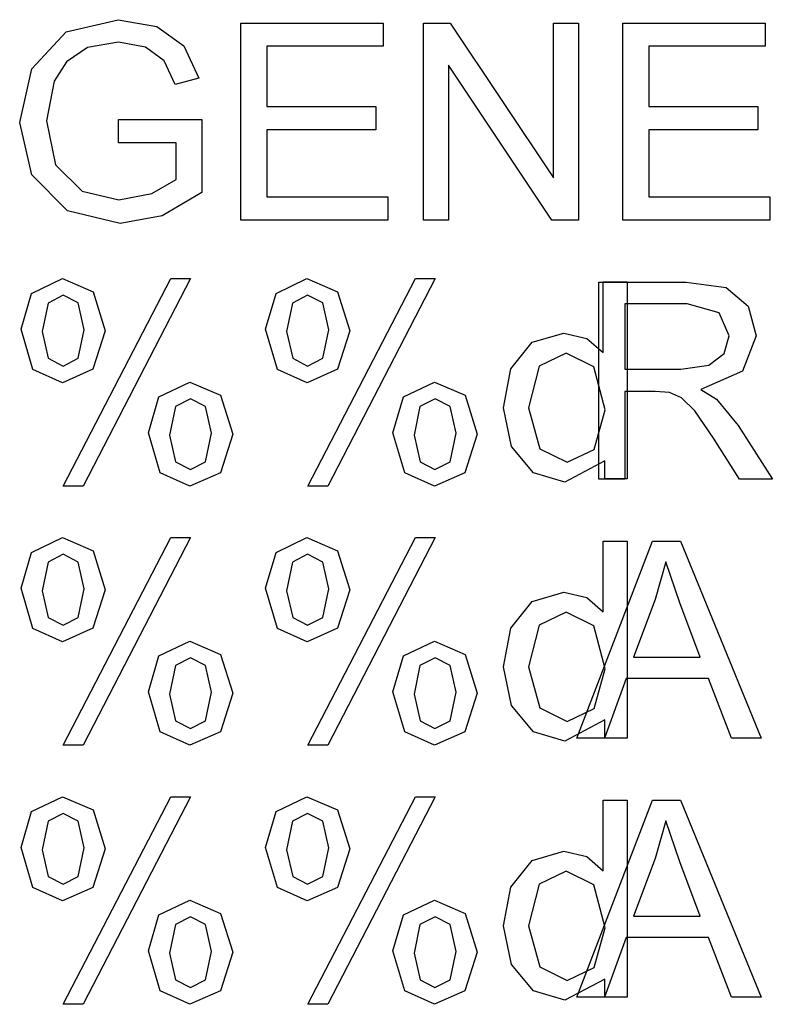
# Model space of a CAD drawing. Extents: x -1077 to 53, y -1488 to -1083.
# Tile 20 of 45: x -876 to -863, y -1364 to -1347. Entities that reach past the tile are written whole.
import ezdxf

# ---------------------------------------------------------------- set-up
doc = ezdxf.new("R2010")
doc.units = 0
doc.layers.add('MTEXT', color=7, linetype='Continuous', true_color=0xffffff)

msp = doc.modelspace()

# ---------------------------------------------------------------- linework, layer by layer
at = {"layer": 'MTEXT'}
for p, q in [((-875.351, -1347.403), (-874.442, -1347.192)), ((-874.442, -1347.192), (-873.767, -1347.313)), ((-873.767, -1347.313), (-873.294, -1347.65)), ((-872.301, -1350.692), (-872.301, -1347.251)), ((-872.301, -1347.251), (-869.813, -1347.251)), ((-869.813, -1347.251), (-869.813, -1347.657)), ((-869.109, -1350.692), (-869.109, -1347.251)), ((-869.109, -1347.251), (-868.642, -1347.251)), ((-868.642, -1347.251), (-866.834, -1349.952)), ((-866.834, -1349.952), (-866.834, -1347.251)), ((-866.834, -1347.251), (-866.398, -1347.251)), ((-866.398, -1347.251), (-866.398, -1350.692)), ((-865.623, -1350.692), (-865.623, -1347.251)), ((-865.623, -1347.251), (-863.135, -1347.251)), ((-863.135, -1347.251), (-863.135, -1347.657)), ((-875.955, -1348.05), (-875.351, -1347.403)), ((-874.98, -1347.677), (-875.347, -1347.927)), ((-874.44, -1347.582), (-874.98, -1347.677)), ((-873.966, -1347.672), (-874.44, -1347.582)), ((-873.637, -1347.913), (-873.966, -1347.672)), ((-873.294, -1347.65), (-873.034, -1348.213)), ((-869.813, -1347.657), (-871.846, -1347.657)), ((-871.846, -1347.657), (-871.846, -1348.711)), ((-863.135, -1347.657), (-865.168, -1347.657)), ((-865.168, -1347.657), (-865.168, -1348.711)), ((-876.165, -1348.988), (-875.955, -1348.05)), ((-875.347, -1347.927), (-875.564, -1348.267)), ((-873.445, -1348.326), (-873.637, -1347.913)), ((-866.865, -1350.692), (-868.672, -1347.988)), ((-868.672, -1347.988), (-868.672, -1350.692)), ((-873.034, -1348.213), (-873.445, -1348.326)), ((-875.564, -1348.267), (-875.696, -1348.959)), ((-871.846, -1348.711), (-869.942, -1348.711)), ((-869.942, -1348.711), (-869.942, -1349.114)), ((-865.168, -1348.711), (-863.264, -1348.711)), ((-863.264, -1348.711), (-863.264, -1349.114)), ((-874.44, -1348.938), (-872.982, -1348.936)), ((-874.44, -1349.342), (-874.44, -1348.938)), ((-872.982, -1348.936), (-872.982, -1350.213)), ((-875.954, -1349.905), (-876.165, -1348.988)), ((-875.696, -1348.959), (-875.537, -1349.729)), ((-869.942, -1349.114), (-871.846, -1349.114)), ((-871.846, -1349.114), (-871.846, -1350.286)), ((-863.264, -1349.114), (-865.168, -1349.114)), ((-865.168, -1349.114), (-865.168, -1350.286)), ((-873.428, -1349.342), (-874.44, -1349.342)), ((-873.428, -1349.983), (-873.428, -1349.342)), ((-875.537, -1349.729), (-875.076, -1350.19)), ((-875.328, -1350.533), (-875.954, -1349.905)), ((-873.855, -1350.226), (-873.428, -1349.983)), ((-875.076, -1350.19), (-874.433, -1350.34)), ((-874.433, -1350.34), (-873.855, -1350.226)), ((-872.982, -1350.213), (-873.675, -1350.616)), ((-871.846, -1350.286), (-869.733, -1350.286)), ((-869.733, -1350.286), (-869.733, -1350.692)), ((-865.168, -1350.286), (-863.055, -1350.286)), ((-863.055, -1350.286), (-863.055, -1350.692)), ((-874.407, -1350.751), (-875.328, -1350.533)), ((-873.675, -1350.616), (-874.407, -1350.751)), ((-869.733, -1350.692), (-872.301, -1350.692)), ((-868.672, -1350.692), (-869.109, -1350.692)), ((-866.398, -1350.692), (-866.865, -1350.692)), ((-863.055, -1350.692), (-865.623, -1350.692)), ((-875.956, -1351.973), (-875.419, -1351.715)), ((-875.419, -1351.715), (-874.882, -1351.946)), ((-875.405, -1355.342), (-873.522, -1351.715)), ((-873.179, -1351.715), (-875.055, -1355.342)), ((-873.522, -1351.715), (-873.179, -1351.715)), ((-871.682, -1351.973), (-871.144, -1351.715)), ((-871.144, -1351.715), (-870.608, -1351.946)), ((-871.13, -1355.342), (-869.247, -1351.715)), ((-868.905, -1351.715), (-870.78, -1355.342)), ((-869.247, -1351.715), (-868.905, -1351.715)), ((-866.043, -1355.218), (-866.043, -1351.776)), ((-866.043, -1351.776), (-864.517, -1351.776)), ((-865.966, -1353.009), (-865.966, -1351.774)), ((-865.966, -1351.774), (-865.546, -1351.774)), ((-865.546, -1351.774), (-865.546, -1355.215)), ((-864.517, -1351.776), (-863.818, -1351.869)), ((-876.142, -1352.6), (-875.956, -1351.973)), ((-875.407, -1352.006), (-875.669, -1352.142)), ((-875.144, -1352.141), (-875.407, -1352.006)), ((-874.882, -1351.946), (-874.67, -1352.626)), ((-871.867, -1352.6), (-871.682, -1351.973)), ((-871.132, -1352.006), (-871.394, -1352.142)), ((-870.869, -1352.141), (-871.132, -1352.006)), ((-870.608, -1351.946), (-870.395, -1352.626)), ((-863.818, -1351.869), (-863.435, -1352.196)), ((-875.669, -1352.142), (-875.773, -1352.642)), ((-875.038, -1352.61), (-875.144, -1352.141)), ((-871.394, -1352.142), (-871.499, -1352.642)), ((-870.764, -1352.61), (-870.869, -1352.141)), ((-864.499, -1352.157), (-865.588, -1352.157)), ((-865.588, -1352.157), (-865.588, -1353.295)), ((-863.939, -1352.314), (-864.499, -1352.157)), ((-863.435, -1352.196), (-863.292, -1352.715)), ((-863.762, -1352.715), (-863.939, -1352.314)), ((-875.934, -1353.302), (-876.142, -1352.6)), ((-875.773, -1352.642), (-875.668, -1353.108)), ((-875.143, -1353.107), (-875.038, -1352.61)), ((-874.67, -1352.626), (-874.885, -1353.299)), ((-871.659, -1353.302), (-871.867, -1352.6)), ((-871.499, -1352.642), (-871.393, -1353.108)), ((-870.868, -1353.107), (-870.764, -1352.61)), ((-870.395, -1352.626), (-870.61, -1353.299)), ((-867.21, -1352.828), (-866.654, -1352.666)), ((-866.654, -1352.666), (-866.252, -1352.761)), ((-863.853, -1353.024), (-863.762, -1352.715)), ((-863.292, -1352.715), (-863.529, -1353.333)), ((-867.583, -1353.294), (-867.21, -1352.828)), ((-866.252, -1352.761), (-865.966, -1353.009)), ((-866.614, -1353.016), (-867.084, -1353.246)), ((-866.128, -1353.255), (-866.614, -1353.016)), ((-864.121, -1353.23), (-863.853, -1353.024)), ((-875.668, -1353.108), (-875.407, -1353.243)), ((-875.407, -1353.243), (-875.143, -1353.107)), ((-871.393, -1353.108), (-871.132, -1353.243)), ((-871.132, -1353.243), (-870.868, -1353.107)), ((-864.609, -1353.295), (-864.121, -1353.23)), ((-875.414, -1353.534), (-875.934, -1353.302)), ((-874.885, -1353.299), (-875.414, -1353.534)), ((-871.139, -1353.534), (-871.659, -1353.302)), ((-870.61, -1353.299), (-871.139, -1353.534)), ((-867.708, -1353.971), (-867.583, -1353.294)), ((-867.084, -1353.246), (-867.273, -1353.971)), ((-865.931, -1354.006), (-866.128, -1353.255)), ((-865.588, -1353.295), (-864.609, -1353.295)), ((-863.529, -1353.333), (-864.262, -1353.652)), ((-873.731, -1353.78), (-873.191, -1353.523)), ((-873.191, -1353.523), (-872.655, -1353.754)), ((-869.456, -1353.78), (-868.916, -1353.523)), ((-868.916, -1353.523), (-868.38, -1353.754)), ((-872.655, -1353.754), (-872.442, -1354.434)), ((-868.38, -1353.754), (-868.168, -1354.434)), ((-865.06, -1353.689), (-865.588, -1353.689)), ((-865.588, -1353.689), (-865.588, -1355.218)), ((-864.806, -1353.706), (-865.06, -1353.689)), ((-864.598, -1353.797), (-864.806, -1353.706)), ((-864.262, -1353.652), (-863.987, -1353.823)), ((-873.916, -1354.408), (-873.731, -1353.78)), ((-873.179, -1353.814), (-873.443, -1353.95)), ((-872.916, -1353.949), (-873.179, -1353.814)), ((-869.642, -1354.408), (-869.456, -1353.78)), ((-868.905, -1353.814), (-869.169, -1353.95)), ((-868.642, -1353.949), (-868.905, -1353.814)), ((-864.367, -1354.027), (-864.598, -1353.797)), ((-863.987, -1353.823), (-863.609, -1354.281)), ((-873.443, -1353.95), (-873.548, -1354.45)), ((-872.811, -1354.417), (-872.916, -1353.949)), ((-869.169, -1353.95), (-869.273, -1354.45)), ((-868.536, -1354.417), (-868.642, -1353.949)), ((-867.57, -1354.648), (-867.708, -1353.971)), ((-867.273, -1353.971), (-867.071, -1354.687)), ((-866.124, -1354.698), (-865.931, -1354.006)), ((-864.038, -1354.502), (-864.367, -1354.027)), ((-873.709, -1355.108), (-873.916, -1354.408)), ((-872.915, -1354.915), (-872.811, -1354.417)), ((-872.442, -1354.434), (-872.657, -1355.106)), ((-869.434, -1355.108), (-869.642, -1354.408)), ((-868.641, -1354.915), (-868.536, -1354.417)), ((-868.168, -1354.434), (-868.382, -1355.106)), ((-863.609, -1354.281), (-863.01, -1355.218)), ((-873.548, -1354.45), (-873.442, -1354.915)), ((-869.273, -1354.45), (-869.168, -1354.915)), ((-863.583, -1355.218), (-864.038, -1354.502)), ((-867.183, -1355.107), (-867.57, -1354.648)), ((-867.071, -1354.687), (-866.595, -1354.924)), ((-866.595, -1354.924), (-866.124, -1354.698)), ((-873.442, -1354.915), (-873.182, -1355.051)), ((-873.182, -1355.051), (-872.915, -1354.915)), ((-869.168, -1354.915), (-868.907, -1355.051)), ((-868.907, -1355.051), (-868.641, -1354.915)), ((-865.938, -1354.901), (-866.635, -1355.272)), ((-865.938, -1355.215), (-865.938, -1354.901)), ((-873.189, -1355.342), (-873.709, -1355.108)), ((-872.657, -1355.106), (-873.189, -1355.342)), ((-868.914, -1355.342), (-869.434, -1355.108)), ((-868.382, -1355.106), (-868.914, -1355.342)), ((-866.635, -1355.272), (-867.183, -1355.107)), ((-865.588, -1355.218), (-866.043, -1355.218)), ((-865.546, -1355.215), (-865.938, -1355.215)), ((-863.01, -1355.218), (-863.583, -1355.218)), ((-875.055, -1355.342), (-875.405, -1355.342)), ((-870.78, -1355.342), (-871.13, -1355.342)), ((-875.956, -1356.499), (-875.419, -1356.241)), ((-875.419, -1356.241), (-874.882, -1356.472)), ((-875.405, -1359.868), (-873.522, -1356.241)), ((-873.179, -1356.241), (-875.055, -1359.868)), ((-873.522, -1356.241), (-873.179, -1356.241)), ((-871.682, -1356.499), (-871.144, -1356.241)), ((-871.144, -1356.241), (-870.608, -1356.472)), ((-871.13, -1359.868), (-869.247, -1356.241)), ((-868.905, -1356.241), (-870.78, -1359.868)), ((-869.247, -1356.241), (-868.905, -1356.241)), ((-866.428, -1359.743), (-865.107, -1356.302)), ((-865.966, -1357.534), (-865.966, -1356.3)), ((-865.966, -1356.3), (-865.546, -1356.3)), ((-865.546, -1356.3), (-865.546, -1359.741)), ((-865.107, -1356.302), (-864.616, -1356.302)), ((-864.616, -1356.302), (-863.208, -1359.743)), ((-876.142, -1357.126), (-875.956, -1356.499)), ((-874.882, -1356.472), (-874.67, -1357.152)), ((-871.867, -1357.126), (-871.682, -1356.499)), ((-870.608, -1356.472), (-870.395, -1357.152)), ((-875.669, -1356.668), (-875.773, -1357.168)), ((-875.407, -1356.532), (-875.669, -1356.668)), ((-875.144, -1356.667), (-875.407, -1356.532)), ((-875.038, -1357.135), (-875.144, -1356.667)), ((-871.394, -1356.668), (-871.499, -1357.168)), ((-871.132, -1356.532), (-871.394, -1356.668)), ((-870.869, -1356.667), (-871.132, -1356.532)), ((-870.764, -1357.135), (-870.869, -1356.667)), ((-864.872, -1356.663), (-865.057, -1357.321)), ((-864.628, -1357.377), (-864.872, -1356.663)), ((-875.934, -1357.828), (-876.142, -1357.126)), ((-875.773, -1357.168), (-875.668, -1357.634)), ((-875.143, -1357.633), (-875.038, -1357.135)), ((-874.67, -1357.152), (-874.885, -1357.824)), ((-871.659, -1357.828), (-871.867, -1357.126)), ((-871.499, -1357.168), (-871.393, -1357.634)), ((-870.868, -1357.633), (-870.764, -1357.135)), ((-870.395, -1357.152), (-870.61, -1357.824)), ((-867.21, -1357.354), (-866.654, -1357.192)), ((-866.654, -1357.192), (-866.252, -1357.287)), ((-867.583, -1357.82), (-867.21, -1357.354)), ((-866.252, -1357.287), (-865.966, -1357.534)), ((-865.057, -1357.321), (-865.435, -1358.33)), ((-866.614, -1357.541), (-867.084, -1357.771)), ((-866.128, -1357.781), (-866.614, -1357.541)), ((-864.269, -1358.33), (-864.628, -1357.377)), ((-875.668, -1357.634), (-875.407, -1357.769)), ((-875.407, -1357.769), (-875.143, -1357.633)), ((-871.393, -1357.634), (-871.132, -1357.769)), ((-871.132, -1357.769), (-870.868, -1357.633)), ((-875.414, -1358.06), (-875.934, -1357.828)), ((-874.885, -1357.824), (-875.414, -1358.06)), ((-871.139, -1358.06), (-871.659, -1357.828)), ((-870.61, -1357.824), (-871.139, -1358.06)), ((-867.708, -1358.497), (-867.583, -1357.82)), ((-867.084, -1357.771), (-867.273, -1358.497)), ((-865.931, -1358.532), (-866.128, -1357.781)), ((-873.731, -1358.305), (-873.191, -1358.048)), ((-873.191, -1358.048), (-872.655, -1358.28)), ((-869.456, -1358.305), (-868.916, -1358.048)), ((-868.916, -1358.048), (-868.38, -1358.28)), ((-873.916, -1358.933), (-873.731, -1358.305)), ((-873.179, -1358.339), (-873.443, -1358.476)), ((-872.916, -1358.474), (-873.179, -1358.339)), ((-872.655, -1358.28), (-872.442, -1358.959)), ((-869.642, -1358.933), (-869.456, -1358.305)), ((-868.905, -1358.339), (-869.169, -1358.476)), ((-868.642, -1358.474), (-868.905, -1358.339)), ((-868.38, -1358.28), (-868.168, -1358.959)), ((-865.435, -1358.33), (-864.269, -1358.33)), ((-873.443, -1358.476), (-873.548, -1358.976)), ((-872.811, -1358.943), (-872.916, -1358.474)), ((-869.169, -1358.476), (-869.273, -1358.976)), ((-868.536, -1358.943), (-868.642, -1358.474)), ((-867.57, -1359.174), (-867.708, -1358.497)), ((-867.273, -1358.497), (-867.071, -1359.213)), ((-866.124, -1359.223), (-865.931, -1358.532)), ((-865.567, -1358.701), (-865.945, -1359.743)), ((-864.128, -1358.701), (-865.567, -1358.701)), ((-863.726, -1359.743), (-864.128, -1358.701)), ((-873.709, -1359.634), (-873.916, -1358.933)), ((-873.548, -1358.976), (-873.442, -1359.44)), ((-872.915, -1359.44), (-872.811, -1358.943)), ((-872.442, -1358.959), (-872.657, -1359.632)), ((-869.434, -1359.634), (-869.642, -1358.933)), ((-869.273, -1358.976), (-869.168, -1359.44)), ((-868.641, -1359.44), (-868.536, -1358.943)), ((-868.168, -1358.959), (-868.382, -1359.632)), ((-867.183, -1359.633), (-867.57, -1359.174)), ((-867.071, -1359.213), (-866.595, -1359.45)), ((-866.595, -1359.45), (-866.124, -1359.223)), ((-865.938, -1359.426), (-866.635, -1359.797)), ((-865.938, -1359.741), (-865.938, -1359.426)), ((-873.442, -1359.44), (-873.182, -1359.577)), ((-873.182, -1359.577), (-872.915, -1359.44)), ((-869.168, -1359.44), (-868.907, -1359.577)), ((-868.907, -1359.577), (-868.641, -1359.44)), ((-873.189, -1359.868), (-873.709, -1359.634)), ((-872.657, -1359.632), (-873.189, -1359.868)), ((-868.914, -1359.868), (-869.434, -1359.634)), ((-868.382, -1359.632), (-868.914, -1359.868)), ((-866.635, -1359.797), (-867.183, -1359.633)), ((-865.945, -1359.743), (-866.428, -1359.743)), ((-865.546, -1359.741), (-865.938, -1359.741)), ((-863.208, -1359.743), (-863.726, -1359.743)), ((-875.055, -1359.868), (-875.405, -1359.868)), ((-870.78, -1359.868), (-871.13, -1359.868)), ((-875.956, -1361.025), (-875.419, -1360.767)), ((-875.419, -1360.767), (-874.882, -1360.998)), ((-875.405, -1364.393), (-873.522, -1360.767)), ((-873.179, -1360.767), (-875.055, -1364.393)), ((-873.522, -1360.767), (-873.179, -1360.767)), ((-871.682, -1361.025), (-871.144, -1360.767)), ((-871.144, -1360.767), (-870.608, -1360.998)), ((-871.13, -1364.393), (-869.247, -1360.767)), ((-868.905, -1360.767), (-870.78, -1364.393)), ((-869.247, -1360.767), (-868.905, -1360.767)), ((-866.428, -1364.269), (-865.107, -1360.828)), ((-865.966, -1362.06), (-865.966, -1360.825)), ((-865.966, -1360.825), (-865.546, -1360.825)), ((-865.546, -1360.825), (-865.546, -1364.267)), ((-865.107, -1360.828), (-864.616, -1360.828)), ((-864.616, -1360.828), (-863.208, -1364.269)), ((-876.142, -1361.652), (-875.956, -1361.025)), ((-875.407, -1361.058), (-875.669, -1361.194)), ((-875.144, -1361.193), (-875.407, -1361.058)), ((-874.882, -1360.998), (-874.67, -1361.677)), ((-871.867, -1361.652), (-871.682, -1361.025)), ((-871.132, -1361.058), (-871.394, -1361.194)), ((-870.869, -1361.193), (-871.132, -1361.058)), ((-870.608, -1360.998), (-870.395, -1361.677)), ((-875.669, -1361.194), (-875.773, -1361.694)), ((-875.038, -1361.661), (-875.144, -1361.193)), ((-871.394, -1361.194), (-871.499, -1361.694)), ((-870.764, -1361.661), (-870.869, -1361.193)), ((-864.872, -1361.189), (-865.057, -1361.846)), ((-864.628, -1361.903), (-864.872, -1361.189)), ((-875.934, -1362.353), (-876.142, -1361.652)), ((-875.143, -1362.159), (-875.038, -1361.661)), ((-871.659, -1362.353), (-871.867, -1361.652)), ((-870.868, -1362.159), (-870.764, -1361.661)), ((-875.773, -1361.694), (-875.668, -1362.16)), ((-874.67, -1361.677), (-874.885, -1362.35)), ((-871.499, -1361.694), (-871.393, -1362.16)), ((-870.395, -1361.677), (-870.61, -1362.35)), ((-867.21, -1361.879), (-866.654, -1361.717)), ((-866.654, -1361.717), (-866.252, -1361.812)), ((-866.252, -1361.812), (-865.966, -1362.06)), ((-867.583, -1362.345), (-867.21, -1361.879)), ((-865.057, -1361.846), (-865.435, -1362.856)), ((-864.269, -1362.856), (-864.628, -1361.903)), ((-875.668, -1362.16), (-875.407, -1362.295)), ((-875.407, -1362.295), (-875.143, -1362.159)), ((-871.393, -1362.16), (-871.132, -1362.295)), ((-871.132, -1362.295), (-870.868, -1362.159)), ((-866.614, -1362.067), (-867.084, -1362.297)), ((-866.128, -1362.306), (-866.614, -1362.067)), ((-875.414, -1362.586), (-875.934, -1362.353)), ((-874.885, -1362.35), (-875.414, -1362.586)), ((-871.139, -1362.586), (-871.659, -1362.353)), ((-870.61, -1362.35), (-871.139, -1362.586)), ((-867.708, -1363.022), (-867.583, -1362.345)), ((-867.084, -1362.297), (-867.273, -1363.022)), ((-865.931, -1363.058), (-866.128, -1362.306)), ((-873.731, -1362.831), (-873.191, -1362.574)), ((-873.191, -1362.574), (-872.655, -1362.805)), ((-869.456, -1362.831), (-868.916, -1362.574)), ((-868.916, -1362.574), (-868.38, -1362.805)), ((-873.916, -1363.459), (-873.731, -1362.831)), ((-873.179, -1362.865), (-873.443, -1363.001)), ((-872.916, -1363), (-873.179, -1362.865)), ((-872.655, -1362.805), (-872.442, -1363.485)), ((-869.642, -1363.459), (-869.456, -1362.831)), ((-868.905, -1362.865), (-869.169, -1363.001)), ((-868.642, -1363), (-868.905, -1362.865)), ((-868.38, -1362.805), (-868.168, -1363.485)), ((-865.435, -1362.856), (-864.269, -1362.856)), ((-873.443, -1363.001), (-873.548, -1363.501)), ((-872.811, -1363.468), (-872.916, -1363)), ((-869.169, -1363.001), (-869.273, -1363.501)), ((-868.536, -1363.468), (-868.642, -1363)), ((-867.57, -1363.7), (-867.708, -1363.022)), ((-867.273, -1363.022), (-867.071, -1363.738)), ((-866.124, -1363.749), (-865.931, -1363.058)), ((-865.567, -1363.227), (-865.945, -1364.269)), ((-864.128, -1363.227), (-865.567, -1363.227)), ((-863.726, -1364.269), (-864.128, -1363.227)), ((-873.709, -1364.16), (-873.916, -1363.459)), ((-873.548, -1363.501), (-873.442, -1363.966)), ((-872.915, -1363.966), (-872.811, -1363.468)), ((-872.442, -1363.485), (-872.657, -1364.157)), ((-869.434, -1364.16), (-869.642, -1363.459)), ((-869.273, -1363.501), (-869.168, -1363.966)), ((-868.641, -1363.966), (-868.536, -1363.468)), ((-868.168, -1363.485), (-868.382, -1364.157)), ((-867.183, -1364.159), (-867.57, -1363.7)), ((-867.071, -1363.738), (-866.595, -1363.976)), ((-866.595, -1363.976), (-866.124, -1363.749)), ((-873.442, -1363.966), (-873.182, -1364.102)), ((-873.182, -1364.102), (-872.915, -1363.966)), ((-869.168, -1363.966), (-868.907, -1364.102)), ((-868.907, -1364.102), (-868.641, -1363.966)), ((-865.938, -1363.952), (-866.635, -1364.323)), ((-865.938, -1364.267), (-865.938, -1363.952)), ((-873.189, -1364.393), (-873.709, -1364.16)), ((-872.657, -1364.157), (-873.189, -1364.393)), ((-868.914, -1364.393), (-869.434, -1364.16)), ((-868.382, -1364.157), (-868.914, -1364.393)), ((-866.635, -1364.323), (-867.183, -1364.159)), ((-875.055, -1364.393), (-875.405, -1364.393)), ((-870.78, -1364.393), (-871.13, -1364.393)), ((-865.945, -1364.269), (-866.428, -1364.269)), ((-865.546, -1364.267), (-865.938, -1364.267)), ((-863.208, -1364.269), (-863.726, -1364.269))]:
    msp.add_line(p, q, dxfattribs=at)

doc.saveas('drawing.dxf')
